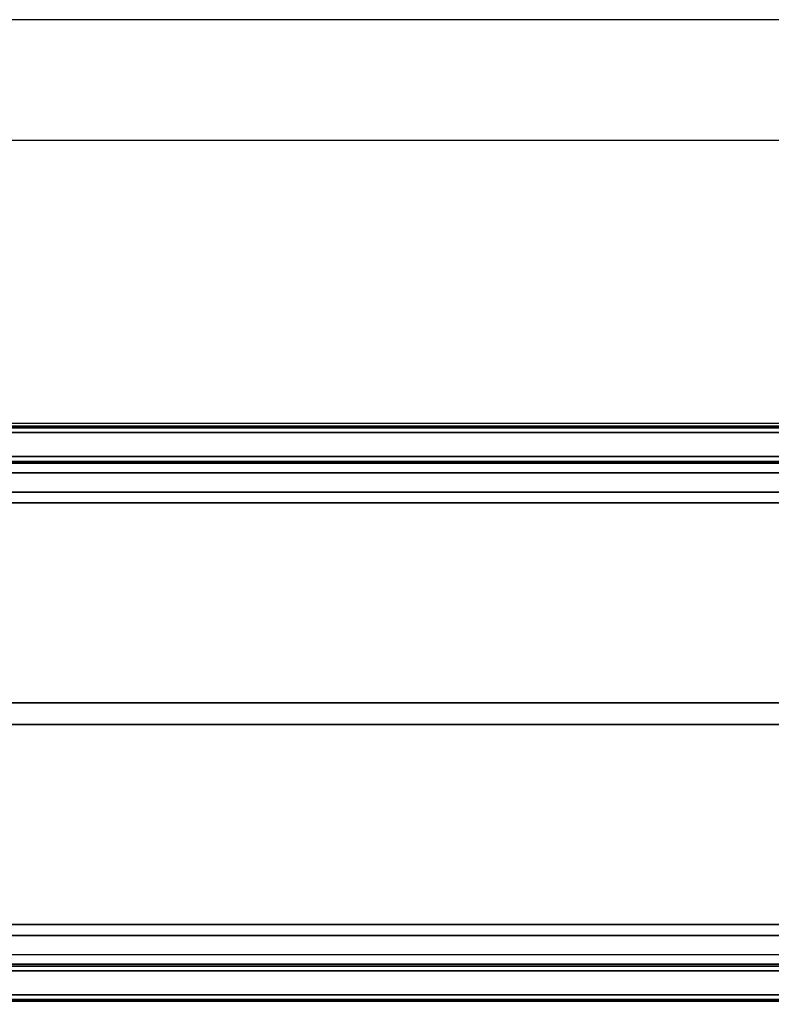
# Model space of a CAD drawing. Header units: millimetres. Extents: x 100 to 2070, y 30 to 1455.
# Tile 73 of 79: x 1248 to 1327, y 847 to 950. Entities that reach past the tile are written whole.
import ezdxf

# ---------------------------------------------------------------- set-up
doc = ezdxf.new("R2010")
doc.units = ezdxf.units.MM
doc.header["$LTSCALE"] = 5
for name, color, linetype, lineweight in [('_Sichtbarkanten', 7, 'Continuous', 25), ('Bemaßung (ISO)', 7, 'Continuous', 25), ('Sichtbar schmal (ISO)', 7, 'Continuous', 35)]:
    doc.layers.add(name, color=color, linetype=linetype, lineweight=lineweight)
doc.styles.add('Notiztext (ISO)', font='verdana.ttf')
doc.dimstyles.new('wedi USA', dxfattribs={"dimscale": 5, "dimtxt": 2.5, "dimasz": 4, "dimexe": 2, "dimexo": 0.8, "dimgap": 0.3, "dimtad": 1, "dimdec": 1, "dimrnd": 1e-08, "dimtxsty": 'Notiztext (ISO)', "dimcen": 0.09, "dimclrd": 7, "dimclre": 7, "dimclrt": 256, "dimadec": 0, "dimazin": 2, "dimtfac": 0.6, "dimtmove": 0, "dimatfit": 3, "dimfxl": 1, "dimtolj": 1, "dimlwd": -1, "dimlwe": -1, "dimarcsym": 0})

# ---------------------------------------------------------------- blocks, each defined once
blk = doc.blocks.new('*D106')
at = {"layer": 'Bemaßung (ISO)', "color": 7, "transparency": 16777216}
for p, q in [((699.81, 848.55), (699.81, 726.12)), ((1400.99, 848.53), (1400.99, 726.12)), ((719.81, 736.12), (1380.99, 736.12))]:
    blk.add_line(p, q, dxfattribs=at)
for points in [[(719.81, 739.45), (719.81, 732.78), (699.81, 736.12)], [(1380.99, 739.45), (1380.99, 732.78), (1400.99, 736.12)]]:
    blk.add_solid(points, dxfattribs=at)
at = {"layer": 'Defpoints', "color": 0, "transparency": 16777216}
for p in [(699.81, 852.55), (1400.99, 852.53), (1400.99, 736.12)]:
    blk.add_point(p, dxfattribs=at)
at = {"layer": 'Bemaßung (ISO)', "transparency": 16777216, "insert": (983.2, 753.97), "char_height": 12.5, "attachment_point": 1, "style": 'Notiztext (ISO)'}
blk.add_mtext('\\A1;701,2 [27 5/8]"', dxfattribs=at)

msp = doc.modelspace()

# ---------------------------------------------------------------- linework, layer by layer
at = {"layer": '_Sichtbarkanten'}
for p, q in [((642.74, 950.39), (1455.54, 950.39)), ((1442.84, 937.69), (655.44, 937.69)), ((702.14, 908.04), (1396.14, 908.04))]:
    msp.add_line(p, q, dxfattribs=at)
at = {"layer": 'Sichtbar schmal (ISO)'}
for p, q in [((1396.65, 907.71), (701.62, 907.71)), ((701.79, 907.55), (1396.49, 907.55)), ((1396.49, 907.05), (701.79, 907.05)), ((701.81, 904.53), (1396.47, 904.53)), ((1396.47, 904.03), (701.81, 904.03)), ((1136.64, 903.81), (1396.28, 903.84)), ((1396.28, 902.84), (1136.64, 902.81)), ((1178.31, 900.81), (1343.97, 900.81)), ((1178.31, 899.67), (1343.97, 899.67)), ((1193.86, 878.68), (1328.41, 878.68)), ((1193.86, 876.4), (1328.41, 876.4)), ((1343.97, 855.41), (1178.31, 855.41)), ((1343.97, 854.26), (1178.31, 854.26)), ((1136.64, 852.26), (1396.28, 852.24)), ((701.81, 851.05), (1396.47, 851.05)), ((1396.28, 851.24), (1136.64, 851.26)), ((1396.47, 850.55), (701.81, 850.55)), ((701.79, 848.03), (1396.49, 848.03)), ((1396.49, 847.53), (701.79, 847.53)), ((701.62, 847.36), (1396.65, 847.36))]:
    msp.add_line(p, q, dxfattribs=at)

# ---------------------------------------------------------------- dimensions: what is measured, and where the dimension line sits
at = {"layer": 'Bemaßung (ISO)', "color": 7}
dim = msp.add_linear_dim(base=(1400.99, 736.12), p1=(699.81, 852.55), p2=(1400.99, 852.53), angle=180, text='<>"', dimstyle='wedi USA', override={"dimgap": 0.3, "dimdec": 1, "dimtol": 0, "dimlim": 0, "dimtp": 0, "dimtm": 0, "dimtdec": 2, "dimtofl": 0, "dimatfit": 1}, dxfattribs=at)
dim.commit()
dim.dimension.update_dxf_attribs({"geometry": '*D106', "text_midpoint": (1050.4, 736.12), "dimtype": 160})

doc.saveas('drawing.dxf')
